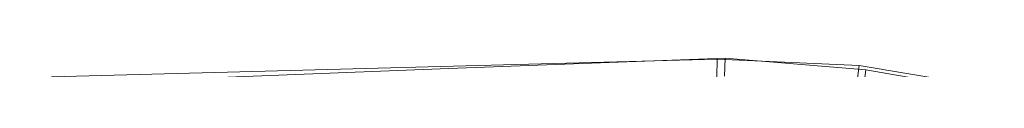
# Model space of a CAD drawing. Header units: metres. Extents: x 391.1 to 427.5, y 12.7 to 28.4.
# Tile 66 of 139: x 407.86474 to 408.09698, y 26.49523 to 26.498. Entities that reach past the tile are written whole.
import ezdxf

# ---------------------------------------------------------------- set-up
doc = ezdxf.new("R2010")
doc.units = ezdxf.units.M
doc.layers.add('A-DETL-____-MBND', color=7, linetype='Continuous', lineweight=18)
doc.layers.add('A-GENM-____-OTLN', color=7, linetype='Continuous', lineweight=18)

# ---------------------------------------------------------------- blocks, each defined once
blk = doc.blocks.new('Family - LONDR55-XX_ZZ-ARQ-CAA-M3D-Londres55-154724-04_TEL_P1')
at = {"layer": 'A-DETL-____-MBND', "color": 253, "true_color": 0xaaaaaa}
for p, q in [((0.01865, 0.31422), (0.02604, 0.50472)), ((0.01865, 0.31422), (0.02604, 0.50472)), ((0.02057, 0.40793), (0.01643, 0.25093)), ((0.02057, 0.40793), (0.01643, 0.25093)), ((0.01617, 0.24905), (0.01865, 0.31422)), ((0.01617, 0.24905), (0.01865, 0.31422)), ((0.01643, 0.25093), (0.02066, 0.25097)), ((0.02066, 0.25097), (0.01643, 0.25093)), ((0.01643, 0.25093), (0.01789, 0.21744)), ((0.01643, 0.25093), (0.01789, 0.21744)), ((0.01617, 0.24905), (0.0204, 0.24916)), ((0.0204, 0.24916), (0.01617, 0.24905)), ((0.01894, 0.2158), (0.01617, 0.24905)), ((0.01894, 0.2158), (0.01617, 0.24905)), ((0.01789, 0.21744), (0.0221, 0.21793)), ((0.0221, 0.21793), (0.01789, 0.21744)), ((0.01789, 0.21744), (0.02351, 0.18411)), ((0.01789, 0.21744), (0.02351, 0.18411)), ((0.02314, 0.2164), (0.01894, 0.2158)), ((0.02457, 0.18317), (0.01894, 0.2158))]:
    blk.add_line(p, q, dxfattribs=at)
blk = doc.blocks.new('Family - Inodor P1-154803-04_TEL_P1')
at = {"extrusion": (0, 0, -1), "zscale": -1, "rotation": 180}
blk.add_blockref('Family - LONDR55-XX_ZZ-ARQ-CAA-M3D-Londres55-154724-04_TEL_P1', (0, 0), dxfattribs=at)
blk = doc.blocks.new('LONDR55-XX_ZZ-ARQ-CAA-M3D-Londres55_ifc-1-04_TEL_P1')
at = {"layer": 'A-GENM-____-OTLN', "color": 253, "lineweight": 18, "true_color": 0xaaaaaa, "rotation": 270}
blk.add_blockref('Family - Inodor P1-154803-04_TEL_P1', (408.28015, 26.51417), dxfattribs=at)

msp = doc.modelspace()

# ---------------------------------------------------------------- block references
at = {"lineweight": 5}
msp.add_blockref('LONDR55-XX_ZZ-ARQ-CAA-M3D-Londres55_ifc-1-04_TEL_P1', (0, 0), dxfattribs=at)

doc.saveas('drawing.dxf')
